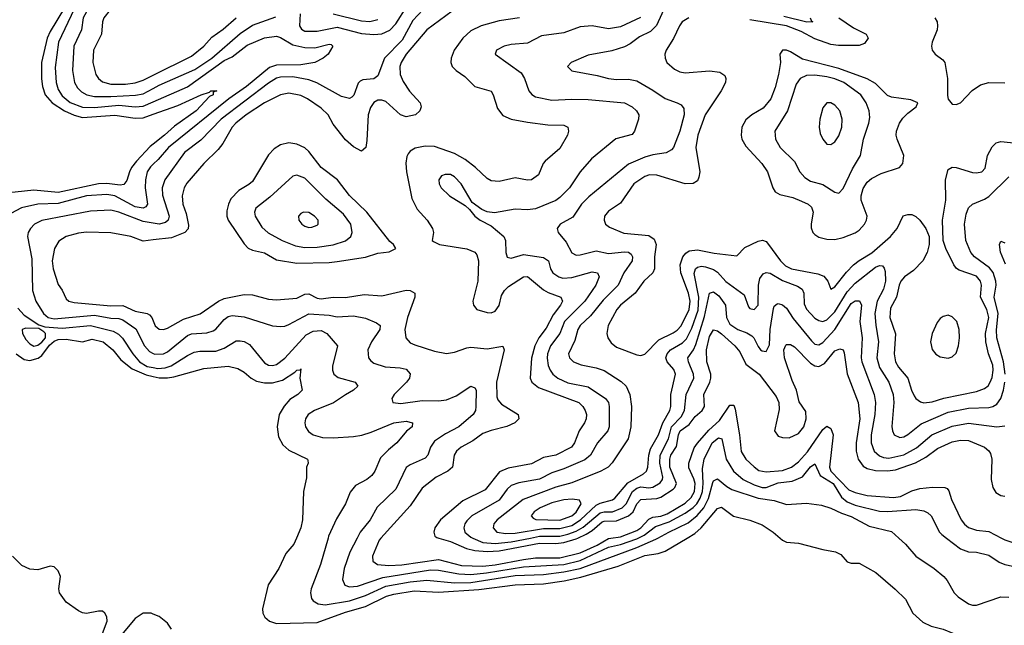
# Model space of a CAD drawing. Header units: inches. Extents: x 501365 to 657855, y 482276 to 547543.
# Tile 29 of 256: x 529340 to 534207, y 489569 to 492561. Entities that reach past the tile are written whole.
import ezdxf

# ---------------------------------------------------------------- set-up
doc = ezdxf.new("R2010")
doc.units = ezdxf.units.IN
doc.header["$MEASUREMENT"] = 0
for name, color, linetype in [('A5428', 7, 'Continuous'), ('A5429', 7, 'Continuous'), ('A5438', 7, 'Continuous'), ('A5439', 7, 'Continuous')]:
    doc.layers.add(name, color=color, linetype=linetype)

msp = doc.modelspace()

# ---------------------------------------------------------------- linework, layer by layer
at = {"layer": 'A5428', "color": 5, "elevation": 1720}
for points in [[(529733.6, 489490), (529771.6, 489590), (529771.4, 489611.4), (529760.5, 489630), (529750, 489638.5), (529730, 489639.2), (529670, 489627.4), (529650, 489630.9), (529630, 489640.4), (529570, 489683.9), (529536.4, 489730), (529532.9, 489750), (529541, 489810), (529530, 489838.4), (529510, 489858), (529490, 489861.1), (529430, 489843.5), (529390, 489846), (529350, 489865.1), (529303.6, 489910)], [(530000, 489624.9), (529990, 489628.8), (529950, 489628.9), (529910, 489603.1), (529810, 489482.5)]]:
    msp.add_lwpolyline(points, dxfattribs=at)
at = {"layer": 'A5429', "color": 5}
for points, elevation in [([(530000, 492887.9), (529910, 492901.3), (529850, 492887.2), (529814.3, 492865.7), (529772.1, 492830), (529670, 492703.2), (529610, 492613.3), (529531.5, 492450), (529514.6, 492325.4), (529519.7, 492250), (529530, 492215.2), (529550, 492185.3), (529590, 492151.6), (529650, 492128.9), (529710, 492126.8), (529830, 492138.8), (529910, 492130.9), (529950, 492133.8), (530000, 492155.4)], 1740), ([(530000, 492824.6), (529950, 492824.8), (529905.4, 492814.6), (529868.4, 492791.6), (529813.8, 492726.2), (529750, 492679.2), (529697.2, 492630), (529670, 492599.6), (529653.6, 492570), (529645.1, 492510), (529607.3, 492430), (529601.6, 492310), (529610.7, 492250), (529624.9, 492224.9), (529644.9, 492204.9), (529672.6, 492190), (529710, 492180.6), (529790, 492180.8), (529912.1, 492187.9), (529950, 492194.1), (530000, 492220.7)], 1760), ([(530000, 492741.6), (529970, 492738.3), (529950, 492728.4), (529891.8, 492668.2), (529815.4, 492630), (529787.5, 492610), (529755.4, 492570), (529749, 492550), (529743.6, 492490), (529704.8, 492410), (529702.1, 492350), (529715.9, 492290), (529729.4, 492270), (529750, 492254.5), (529790, 492241.9), (529862.8, 492242.8), (529910, 492249.4), (529950, 492261.9), (530000, 492286.7)], 1780), ([(529560.6, 492619.4), (529490, 492502), (529476.2, 492470), (529447.7, 492350), (529448.5, 492268.5), (529453.2, 492230), (529466.6, 492190), (529500.1, 492150), (529560.6, 492110), (529610, 492088.5), (529650, 492077.6), (529810, 492089.1), (529910, 492074.5), (529950, 492075.7), (530000, 492093.6)], 1720), ([(530000, 491946.1), (529985.3, 491934.7), (529917.5, 491862.5), (529893, 491830), (529882.4, 491810), (529870, 491766.3), (529854.1, 491745.9), (529835.9, 491744.1), (529770, 491751.5), (529730, 491749.5), (529530, 491707.1), (529410, 491718.4), (529239.1, 491700.9)], 1720), ([(530000, 491846.9), (529986.1, 491833.9), (529970.5, 491810), (529962.4, 491770), (529960.9, 491730), (529972, 491650), (529963, 491637), (529949.7, 491630.3), (529910, 491636), (529810, 491689.9), (529770, 491696.8), (529670.3, 491690.3), (529530, 491653), (529430, 491649.6), (529348.1, 491631.9), (529296.3, 491603.7)], 1740), ([(530000, 491555.2), (529950, 491563.3), (529830, 491610.3), (529790, 491619.7), (529690, 491615.2), (529450, 491568.6), (529413.6, 491550), (529392.9, 491530), (529382, 491510), (529379.1, 491490), (529399.7, 491379.7), (529403.4, 491223.4), (529419.6, 491170), (529457.2, 491110), (529480.1, 491090), (529510, 491083.4), (529710, 491100.6), (529790, 491087.2), (529830, 491085.2), (529850, 491078.9), (529914.1, 491034.1), (529956.6, 490950), (529982.2, 490922.2), (530000, 490912.7)], 1760), ([(530000, 491473.2), (529950, 491467.3), (529890, 491489.9), (529790, 491507.3), (529670, 491511.5), (529630, 491506.7), (529569.7, 491490.3), (529533.5, 491466.5), (529512.1, 491430), (529500.5, 491370), (529505, 491330), (529530, 491252), (529550, 491225.2), (529570, 491182), (529582, 491170), (529610, 491163), (529790, 491147.4), (529850, 491148.2), (529910, 491121), (529969.7, 491109.7), (529982.1, 491102.1), (529993.1, 491090), (530000, 491072.9)], 1780), ([(529330, 491135.1), (529361.8, 491101.8), (529434.3, 491054.3), (529463.4, 491043.4), (529550, 491037.8), (529690, 491049.8), (529802.7, 491022.7), (529827.9, 491007.9), (529847.3, 490987.3), (529898.4, 490910), (529932.1, 490870), (529970, 490847.7), (530000, 490842)], 1740), ([(529323.1, 490910), (529361.8, 490881.8), (529390, 490876.6), (529431.5, 490888.5), (529450, 490901.8), (529486.9, 490953.1), (529510, 490972), (529530, 490981.4), (529570, 490981.9), (529651.1, 490968.9), (529697.7, 490982.3), (529751.9, 490970), (529800.2, 490930), (529840, 490880), (529895.9, 490835.9), (529965.7, 490805.7), (530000, 490797.9)], 1720)]:
    msp.add_lwpolyline(points, dxfattribs=dict(at, elevation=elevation))
at = {"layer": 'A5429', "color": 5, "elevation": 1740}
msp.add_lwpolyline([(529370, 491037.6), (529351.8, 491030), (529354.3, 491010), (529370, 490981.8), (529390, 490959), (529410, 490947.9), (529430, 490952.8), (529450, 490968.5), (529468.2, 490990), (529466.8, 491010), (529459.6, 491019.6), (529435.2, 491035.2)], close=True, dxfattribs=at)
at = {"layer": 'A5438', "color": 5}
for points, elevation in [([(530707.6, 490000), (530694.7, 489970), (530655.8, 489924.2), (530621.2, 489850), (530567.5, 489770), (530539.8, 489650), (530542.5, 489630), (530552.5, 489610), (530574.7, 489590), (530610, 489578), (530810, 489583.5), (530950, 489633.9), (531050, 489663), (531153.1, 489713.1), (531190, 489723.3), (531290, 489738.8), (531410, 489732.9), (531610, 489745.4), (531790, 489769), (531930, 489774.1), (532031.6, 489788.4), (532113.2, 489806.8), (532298, 489862), (532430, 489913.3), (532496.1, 489923.9), (532530, 489936.1), (532639.7, 490000)], 1720), ([(530864.4, 490000), (530827.7, 489870), (530780.2, 489750), (530778, 489730), (530782.4, 489702.4), (530790.2, 489690), (530816, 489676), (530850.1, 489670.1), (530969.8, 489690), (531050, 489716.9), (531150, 489763.1), (531270, 489784.5), (531352.2, 489792.2), (531490, 489779.7), (531570, 489781), (531790, 489815.2), (531930, 489821), (532030, 489832.9), (532109.9, 489850), (532390, 489953), (532485.3, 489994.7), (532494.8, 490000)], 1740), ([(531008.2, 490000), (530972.6, 489930), (530944.6, 489850), (530936.1, 489796.1), (530947.6, 489767.6), (530970, 489759.8), (531010, 489763.1), (531134.9, 489805.1), (531370, 489842.8), (531410, 489840.9), (531510, 489823), (531570, 489820.9), (531647.9, 489827.9), (531830, 489858.1), (532030, 489869.7), (532110, 489888.7), (532250, 489954.5), (532310, 489968.6), (532390, 489996.3), (532397.6, 490000)], 1760), ([(531125.6, 490000), (531116.6, 489990), (531083.9, 489910), (531086.1, 489886.1), (531109.2, 489869.2), (531164.6, 489864.6), (531228.6, 489868.6), (531410, 489894.6), (531524.2, 489864.2), (531630, 489861.4), (531690, 489867.6), (531830, 489894.9), (531890, 489901.8), (532010, 489902.4), (532110, 489927), (532194.6, 489965.4), (532250, 489998.3), (532261.7, 490000)], 1780), ([(531411.3, 490000), (531470, 489983.1), (531549.3, 489949.3), (531590, 489939.6), (531650, 489933.3), (531710, 489936.9), (531910, 489974.3), (531990, 489972.6), (532030, 489978), (532090, 489995.7), (532099.1, 490000)], 1820), ([(531579.7, 490000), (531630, 489978.5), (531690, 489973.4), (531770, 489981.4), (531864.9, 490000)], 1840), ([(533098.9, 490000), (533110.2, 489990.2), (533130, 489980.2), (533190, 489974.3), (533310, 489943.2), (533372.9, 489932.9), (533399.3, 489919.3), (533430, 489882.6), (533450, 489876.5), (533490, 489875.8), (533572.4, 489830), (533667.9, 489747.9), (533718.3, 489698.3), (533754.7, 489630), (533805, 489585), (533845.7, 489565.8), (533905.5, 489550), (533952.4, 489530), (534014.5, 489494.5), (534070, 489471.4), (534114.9, 489430), (534405.7, 489305.7)], 1720), ([(533685.7, 490000), (533719.3, 489970), (533770.3, 489910), (533860.4, 489850), (533908.4, 489810), (533924.9, 489790), (533959.3, 489730), (533979.3, 489710), (534030, 489676.1), (534050, 489668.1), (534070, 489668), (534190, 489710.2), (534228.9, 489708.9)], 1740), ([(533920.7, 490000), (533990, 489946.5), (534030, 489932.8), (534070.6, 489930.6), (534130, 489915.8), (534181.3, 489881.3), (534209.6, 489869.6), (534250, 489861.5), (534330, 489855.7), (534430, 489818.8), (534450, 489815.8), (534470, 489818.8), (534488.6, 489831.4), (534504.5, 489850), (534532.6, 489907.4), (534580.5, 489950), (534588.2, 489970), (534588.7, 490000)], 1760), ([(534192.6, 490000), (534210, 489990.8), (534310, 489958.3), (534350, 489959), (534370, 489966.3), (534390, 489983.2), (534398.3, 490000)], 1780), ([(530090, 489550.6), (530070, 489580.5), (530030, 489613.2), (530000, 489624.9)], 1720)]:
    msp.add_lwpolyline(points, dxfattribs=dict(at, elevation=elevation))
at = {"layer": 'A5439', "color": 5}
for points, elevation in [([(532533, 492630), (532488.5, 492531.5), (532457.6, 492502.3), (532404.1, 492475.9), (532358, 492442), (532330, 492427.5), (532267.5, 492407.5), (532150, 492385.7), (532066.8, 492350), (532047.7, 492330), (532070, 492308.8), (532194.6, 492285.4), (532250, 492270.2), (532290, 492265.1), (532350, 492266.3), (532390, 492258.3), (532470, 492213.2), (532530, 492171.6), (532590.7, 492150.7), (532610, 492139.6), (532622.7, 492122.7), (532624.8, 492090), (532602.8, 492010), (532571.6, 491930), (532561.8, 491918.2), (532536.2, 491903.8), (532470, 491893), (532430, 491881.4), (532350, 491846.7), (532153.6, 491686.4), (532116.8, 491650), (532074.9, 491585.1), (532011.8, 491550), (531996.9, 491530), (532002.6, 491510), (532041.9, 491461.9), (532068.7, 491408.7), (532090, 491397.6), (532110, 491398.6), (532190, 491418.7), (532250, 491406.5), (532330, 491414.3), (532350, 491412.3), (532362.4, 491402.4), (532368.6, 491390), (532366.8, 491370), (532326.6, 491310), (532298.4, 491250), (532224.5, 491175.5), (532161.8, 491098.2), (532110.7, 491050), (532099.3, 491030), (532084.6, 490975.4), (532053.5, 490910), (532057.2, 490890), (532078, 490870), (532115.7, 490855.7), (532190, 490841.3), (532230, 490828.2), (532313.3, 490773.3), (532337.4, 490750), (532356.4, 490710), (532365, 490650), (532360.4, 490550), (532347.1, 490490), (532268.9, 490371.1), (532249.3, 490350), (532212.7, 490330), (532070, 490272.8), (531990, 490251.7), (531828.9, 490191.1), (531699.5, 490090), (531684.4, 490070), (531679.8, 490050), (531698.9, 490030), (531742.9, 490022.9), (531790, 490023.7), (531930, 490047.4), (532010, 490046.9), (532070, 490062.9), (532112.7, 490090), (532190, 490162.1), (532210, 490172.5), (532270, 490188.8), (532282.7, 490197.3), (532346.5, 490273.5), (532423.2, 490316.8), (532438, 490330), (532445, 490350), (532449.9, 490410), (532459, 490441), (532497.8, 490510), (532519, 490570), (532554.4, 490630), (532559.4, 490650), (532559.3, 490710), (532581.1, 490810), (532573.5, 490833.5), (532540.8, 490870), (532534.3, 490890), (532540.4, 490910), (532557, 490930), (532616.1, 490963.9), (532636.4, 490983.6), (532662.8, 491037.2), (532693.5, 491126.5), (532697.9, 491190), (532673.7, 491306.3), (532680.5, 491330), (532690, 491338.9), (532710, 491342.8), (532730, 491340.3), (532770, 491326.3), (532790, 491313), (532830, 491267.2), (532920.9, 491200.9), (532943.2, 491143.2), (532950, 491133.7), (532970, 491129.1), (532990, 491150.8), (532992.3, 491250), (532998.3, 491281.7), (533014.9, 491305.1), (533030, 491311.8), (533050, 491309.5), (533110, 491271.7), (533184.5, 491244.5), (533208.4, 491230), (533215.8, 491210), (533217.2, 491157.2), (533230, 491130.2), (533270, 491087.2), (533290, 491074.1), (533310, 491070.6), (533330, 491077.4), (533370, 491116.9), (533430, 491215.9), (533470, 491259.1), (533570, 491338.6), (533590, 491346.8), (533604.7, 491344.7), (533613.9, 491333.9), (533617.6, 491317.6), (533619.7, 491270), (533609.8, 491230.2), (533578.5, 491170), (533567.9, 491110), (533571.4, 491051.5), (533584.7, 490970), (533577.9, 490890), (533590, 490842), (533635.9, 490770), (533657.4, 490710), (533661.1, 490670), (533651.6, 490551.6), (533654, 490530), (533663.6, 490510), (533690, 490497.5), (533710, 490500.9), (533730, 490511.7), (533795.7, 490564.3), (533930, 490621.3), (534030, 490641.9), (534130, 490645.3), (534150.3, 490649.7), (534170, 490661.2), (534190, 490689.2), (534203.2, 490730), (534210.2, 490770)], 1860), ([(531333, 492610), (531283.3, 492556.7), (531230, 492459.7), (531143, 492370), (531110, 492284), (531091.2, 492268.8), (531036, 492264), (531022.7, 492257.3), (531013.4, 492246.6), (530991.9, 492188.1), (530981.4, 492178.6), (530970, 492171.9), (530930, 492180.7), (530809.3, 492249.3), (530770, 492263.8), (530690, 492278.6), (530630, 492276.7), (530610, 492271.3), (530570, 492247.7), (530335.5, 492070), (530234.9, 491965), (530154.7, 491905.3), (530056.6, 491770), (530044.6, 491730), (530045.3, 491694.7), (530078.7, 491590), (530073.5, 491570), (530060.7, 491559.3), (530030, 491550.3), (530000, 491555.2)], 1760), ([(531477.8, 492602.2), (531351.8, 492510), (531250.6, 492390), (531225.5, 492350), (531218.9, 492330), (531221, 492290), (531235.8, 492255.8), (531267.3, 492207.3), (531318.9, 492150), (531324.2, 492130), (531318.4, 492110), (531297.1, 492090), (531250, 492080.8), (531222.1, 492090), (531150, 492156.1), (531130, 492162.8), (531110, 492162.7), (531090, 492152.2), (531073.8, 492126.2), (531063.1, 492090), (531056.7, 491963.3), (531051.1, 491930), (531030, 491911.5), (530990, 491933.1), (530950, 491968), (530890, 492045), (530865.4, 492090), (530830, 492124.2), (530762.2, 492170), (530730, 492186.1), (530670, 492198.1), (530630, 492190.4), (530550, 492150.8), (530459.2, 492090), (530408.4, 492050), (530389.6, 492030), (530344.2, 491950), (530321.1, 491918.9), (530250.1, 491850), (530166.4, 491753.6), (530153.1, 491730), (530143.3, 491690), (530146.1, 491650), (530163.1, 491603.1), (530173.8, 491546.2), (530172.7, 491527.3), (530156.9, 491510), (530090, 491483.7), (530000, 491473.2)], 1780), ([(530726, 492590), (530723.6, 492530), (530733.7, 492513.7), (530750, 492504.7), (530810, 492503.8), (530910, 492524.2), (531030, 492493.3), (531090, 492488.2), (531130, 492491.6), (531170.3, 492509.7), (531200.1, 492539.9), (531253.4, 492626.6)], 1760), ([(530890, 492590.1), (531030, 492554.4), (531070, 492552), (531110, 492561.7)], 1780), ([(530000, 492220.7), (530030, 492236.6), (530205.2, 492314.8), (530290, 492371), (530430, 492492.2), (530490, 492534.5), (530605.7, 492574.3)], 1760), ([(530000, 492286.7), (530190, 492380.7), (530250, 492429.2), (530290, 492474.4), (530345.4, 492514.6), (530409.9, 492570.1)], 1780), ([(531810, 492569.9), (531710, 492555.5), (531621.7, 492530), (531570, 492505.6), (531530.1, 492469.9), (531487.5, 492410), (531472.4, 492370), (531471.8, 492350), (531478.4, 492330), (531496.9, 492310), (531539.8, 492279.8), (531590, 492231), (531670, 492207.2), (531679.7, 492190), (531701.5, 492121.5), (531728, 492088), (531770, 492069), (531850, 492054.2), (531950, 492041), (532030, 492039.6), (532050.4, 492030), (532053.7, 492010), (532047.4, 491990), (532010, 491924.8), (531937.7, 491862.3), (531927.7, 491850), (531905.2, 491794.8), (531870, 491769.8), (531850, 491768), (531790, 491779.8), (531710, 491761.3), (531670, 491764.9), (531650, 491776), (531592.5, 491830), (531541.8, 491870), (531490, 491899.3), (531390, 491933.7), (531343.9, 491936.1), (531294.3, 491925.7), (531270, 491910.7), (531261.1, 491898.9), (531254.2, 491885.8), (531248.5, 491851.5), (531251.3, 491810), (531277.9, 491677.9), (531305.4, 491625.4), (531354.6, 491570), (531381.1, 491530), (531385.3, 491510), (531379.1, 491470), (531384.9, 491464.9), (531414.8, 491450), (531550, 491428.9), (531590, 491412.4), (531600, 491400), (531607.2, 491370), (531604.5, 491270), (531580.6, 491170), (531583.2, 491150), (531599, 491130), (531650, 491113.6), (531670, 491113.3), (531690, 491120.9), (531710, 491149.1), (531721.8, 491198.2), (531736.1, 491223.9), (531756.9, 491243.1), (531830, 491290.8), (531850, 491292.4), (531930, 491226.2), (531953, 491213), (532014.3, 491190), (532023.2, 491170), (532014.1, 491150), (531977.7, 491102.3), (531943.1, 491036.9), (531906.2, 490990), (531886.7, 490950), (531869.3, 490889.3), (531863.8, 490790), (531870.9, 490770), (531903.9, 490743.9), (532103.5, 490670), (532123.7, 490650), (532135.5, 490630), (532141.5, 490610), (532140.8, 490590), (532132.8, 490570), (532106.3, 490530), (532082.7, 490470), (532067.8, 490450), (531990, 490410.4), (531930, 490398.6), (531870, 490366.9), (531754.1, 490345.9), (531712.4, 490327.6), (531641.4, 490238.6), (531530, 490184.7), (531419.8, 490090), (531391.4, 490050), (531386.9, 490030), (531392, 490010), (531402.5, 490002.5), (531411.3, 490000)], 1820), ([(532408.2, 492571.8), (532310, 492525.8), (532250, 492515.8), (532170, 492530.5), (532110, 492525.7), (532030, 492495.7), (531919.3, 492480.7), (531850, 492445), (531770, 492437.7), (531734.8, 492430), (531696.3, 492410), (531690.6, 492390), (531818.6, 492298.6), (531836, 492270), (531857.3, 492210), (531870.9, 492190.9), (531890, 492179.2), (531970, 492163.6), (532070, 492168.7), (532150, 492166.6), (532330.1, 492150.1), (532367.4, 492130), (532388.9, 492110), (532400.3, 492090), (532399.5, 492070), (532379.5, 492010), (532366.9, 491993.1), (532287.4, 491972.6), (532166.3, 491873.7), (532111.3, 491808.7), (532057.1, 491730), (532010, 491681.7), (531990, 491667.5), (531890, 491626.7), (531850, 491622.2), (531790, 491624.9), (531687.4, 491607.4), (531651.6, 491611.6), (531623.7, 491623.7), (531577.1, 491657.1), (531522.8, 491750), (531490, 491785.1), (531470, 491795.3), (531443.4, 491796.6), (531424.9, 491790), (531411.8, 491770), (531414.3, 491750), (531424, 491730), (531464.9, 491690), (531542.3, 491642.3), (531563.9, 491623.9), (531590.6, 491590), (531616.3, 491570), (531670, 491542.7), (531732.9, 491490), (531742, 491470), (531743.9, 491410), (531750, 491388.2), (531770, 491382.7), (531830, 491400.1), (531930, 491386.5), (531953.7, 491370), (531963.2, 491330), (531976, 491310), (532005.2, 491290), (532024.6, 491284.6), (532070, 491287.1), (532170, 491315.4), (532196, 491310), (532205.2, 491290), (532187.7, 491250), (532133.3, 491170), (532033.4, 491070), (532009.3, 491010), (531964.3, 490950), (531949.7, 490910), (531948.1, 490888.1), (531953.1, 490853.1), (531962.5, 490830), (531975.9, 490810), (531999.8, 490790), (532050, 490767), (532150, 490747.7), (532235.2, 490690), (532250.1, 490670), (532253.5, 490650), (532253.4, 490550), (532246.8, 490530), (532195.7, 490470), (532162.1, 490410), (532133.6, 490386.4), (532030, 490341.4), (531970, 490322.4), (531910, 490291.5), (531807.7, 490272.3), (531770, 490259.4), (531750, 490241.3), (531710, 490188.1), (531575.2, 490110), (531550, 490085.6), (531539.8, 490070), (531535, 490050), (531541.1, 490030), (531570, 490004.1), (531579.7, 490000)], 1840), ([(532647.2, 492570), (532615.2, 492550), (532600.9, 492530), (532572.7, 492467.3), (532536.1, 492410), (532529.1, 492390), (532530.2, 492370), (532539.6, 492350), (532576.6, 492316.6), (532603.7, 492303.7), (532630, 492297.7), (532750, 492307.8), (532801.8, 492301.8), (532825.8, 492285.8), (532831.4, 492270), (532828.2, 492250), (532808, 492210), (532728.8, 492091.2), (532692, 491990), (532682.3, 491930), (532701.4, 491810), (532697.9, 491782.1), (532690, 491765.1), (532668.5, 491751.5), (532630, 491750.6), (532490, 491792.2), (532453.6, 491793.6), (532430, 491786.6), (532376.6, 491750), (532310, 491654.5), (532250, 491615.3), (532231.5, 491590), (532229.2, 491570), (532236, 491550), (532256.1, 491536.1), (532325.9, 491505.9), (532450, 491495.1), (532476.6, 491476.6), (532486.3, 491450), (532478.2, 491390), (532478.8, 491330), (532469.6, 491310.4), (532425, 491270), (532381.7, 491210), (532310, 491151.1), (532291.5, 491130), (532249.4, 491050), (532242.6, 491010), (532247.2, 490990), (532264.2, 490964.2), (532290, 490943.2), (532390, 490905.4), (532410, 490901.8), (532430, 490907.9), (532500, 490980), (532570, 491013.3), (532590, 491026.8), (532610, 491049), (532650, 491129.4), (532654.5, 491170), (532645.8, 491210), (532607.4, 491310), (532604.8, 491350), (532617.6, 491390), (532632.4, 491407.6), (532650, 491418.5), (532690, 491423.8), (532773.2, 491406.8), (532884.9, 491395.1), (532924.1, 491435.9), (532990, 491467.4), (533011.7, 491471.7), (533030, 491464.7), (533037, 491457), (533100.1, 491370), (533125.3, 491345.3), (533155.6, 491330), (533284.9, 491304.9), (533314.6, 491294.6), (533335.4, 491270), (533350, 491228.9), (533370, 491241.8), (533426.5, 491313.5), (533462.5, 491350), (533490, 491371.6), (533551.6, 491408.4), (533645.1, 491490), (533677.5, 491530), (533707.8, 491592.2), (533730, 491598.5), (533750, 491597.7), (533770, 491588.3), (533790, 491570.2), (533819.7, 491530), (533835.2, 491490), (533836.5, 491450), (533826.7, 491410), (533805, 491370), (533757.6, 491322.4), (533714.3, 491290), (533695.5, 491270), (533687.2, 491250), (533674.6, 491190), (533644, 491136), (533641.1, 491090), (533669.7, 491009.7), (533663.3, 490910), (533669.2, 490870), (533684.7, 490844.7), (533730.6, 490790), (533748.1, 490730), (533762, 490702), (533770.1, 490690.1), (533792.8, 490672.8), (533810, 490668.4), (533850, 490673), (533908.7, 490691.3), (534070, 490724.2), (534110, 490739.3), (534127.1, 490752.9), (534138.1, 490770), (534146.7, 490793.3), (534152.1, 490830), (534150, 490854.8), (534129.1, 490910), (534116.5, 490970), (534114.7, 491010), (534130.2, 491090.2), (534121.1, 491130), (534088.8, 491190), (534094.4, 491250), (534090.4, 491270), (534070, 491293.5), (533983.7, 491323.7), (533971.5, 491331.5), (533957.2, 491350), (533917.5, 491430), (533904.8, 491470), (533901.6, 491570), (533918.8, 491670), (533916.4, 491770), (533930, 491821.1), (533950, 491832.6), (533970, 491830.8), (534050, 491806.2), (534070, 491804.3), (534095.6, 491810), (534112.3, 491827.7), (534123.8, 491890), (534146.7, 491933.3), (534167.6, 491952.4), (534190, 491958.7), (534270, 491950.1)], 1880), ([(533388.9, 492570), (533461.3, 492521.3), (533523.9, 492490), (533534.8, 492470), (533516.2, 492443.8), (533490, 492433.8), (533387.4, 492432.6), (533350, 492438.3), (533270, 492466.7), (533202.7, 492502.7), (533130, 492530.4), (532950, 492560.8)], 1880), ([(533248.2, 492570), (533253.8, 492553.8), (533260.5, 492550), (533231.1, 492548.9), (533117.1, 492577.1)], 1860), ([(533864.2, 492570), (533875, 492550), (533877.8, 492530), (533875, 492510), (533850.2, 492450), (533847.1, 492430), (533851.4, 492410), (533866.3, 492390), (533902.9, 492362.9), (533913.4, 492350), (533926.2, 492270), (533926.2, 492186.2), (533930, 492168), (533950, 492144), (533970, 492142.4), (533990, 492150.2), (534049, 492211), (534090, 492239.1), (534130, 492250.1), (534210, 492248.6)], 1920), ([(530000, 492155.4), (530170, 492228.9), (530350, 492358.5), (530390, 492376.8), (530464.7, 492435.3), (530550, 492470.4), (530610, 492479.8), (530630, 492473.4), (530690, 492435.9), (530750, 492423.4), (530798.2, 492421.8), (530870, 492440.3), (530879, 492439), (530888, 492430), (530864.9, 492390), (530839.5, 492370), (530798.4, 492350), (530730, 492337.7), (530610, 492336.7), (530575.5, 492324.5), (530460.9, 492230), (530374.5, 492170), (530076.3, 491930), (530024.7, 491870), (530000, 491846.9)], 1740), ([(530000, 492093.6), (530122.4, 492137.6), (530236.9, 492190), (530277.4, 492202.6), (530285.6, 492210), (530314.4, 492210), (530296.8, 492203.2), (530295.5, 492190), (530279, 492181), (530212.3, 492110), (530104.4, 492035.6), (530056.4, 491990), (530000, 491946.1)], 1720), ([(534211, 490809), (534202.9, 490870), (534169.7, 490990), (534168.9, 491028.9), (534176.7, 491110), (534157.2, 491190), (534167, 491250), (534165.8, 491270), (534151.5, 491311.5), (534134.9, 491334.9), (534060.2, 491390), (534041.1, 491410), (534017.5, 491470), (534011, 491550), (534019.1, 491600.9), (534030, 491631.6), (534050, 491650.2), (534110, 491674), (534130, 491686.8), (534230, 491784.7)], 1860), ([(534213, 491353), (534187.9, 491412.1), (534183, 491450), (534190, 491466.8), (534210, 491459.3)], 1840), ([(530000, 491072.9), (530010, 491048.2), (530030, 491031.8), (530050, 491030.1), (530070, 491037.2), (530150, 491081.8), (530232.8, 491107.2), (530323.4, 491170), (530350, 491183.3), (530450, 491202.7), (530490, 491201.5), (530570, 491179.8), (530610, 491176.6), (530710, 491184.8), (530750, 491204.5), (530770, 491206.7), (530810, 491185.5), (530830, 491182.3), (530890, 491190.1), (530950, 491188.2), (531043, 491203), (531130, 491196.3), (531250, 491224.4), (531270, 491222.6), (531292.6, 491210), (531293.7, 491190), (531256.4, 491090), (531244.2, 491030), (531248.6, 490990), (531270, 490965.4), (531294, 490954), (531390, 490924.1), (531450, 490912.2), (531490, 490918.1), (531550, 490940.5), (531570, 490943), (531650, 490935.7), (531727.7, 490947.7), (531734.1, 490930), (531697.5, 490770), (531698.5, 490698.5), (531703.5, 490683.5), (531722, 490662), (531803.6, 490610), (531807.8, 490590), (531787.2, 490570), (531748.6, 490551.4), (531670, 490532.1), (531630, 490516.7), (531580.1, 490479.9), (531522.3, 490450), (531499, 490430), (531488.2, 490410), (531480.1, 490350), (531456.9, 490330), (531398.4, 490301.6), (531330, 490246), (531270, 490160.2), (531125.6, 490000)], 1780), ([(531864.9, 490000), (531910, 490008.8), (532010, 490010.2), (532050, 490018.9), (532090, 490033.5), (532126.2, 490053.8), (532210, 490124.1), (532230, 490129.1), (532270.8, 490129.2), (532318.2, 490150), (532337.6, 490170), (532368.9, 490230), (532390, 490246.9), (532410, 490252.7), (532450, 490248.4), (532470, 490251.6), (532506.3, 490273.7), (532518.2, 490290), (532518.5, 490301.5), (532503.8, 490370), (532506.5, 490410), (532547.9, 490490), (532562.8, 490550), (532610, 490599.6), (532626, 490630), (532634.1, 490710), (532672.2, 490790), (532671.3, 490810), (532645.3, 490870), (532643.2, 490890), (532670.4, 490929.6), (532683, 490957), (532724.8, 491095.2), (532750, 491209.1), (532770, 491217), (532796.7, 491196.7), (532829.1, 491150), (532834.3, 491090), (532850, 491057.2), (532889.4, 491030), (532933.7, 491013.7), (532959.1, 490999.1), (532969.3, 490989.3), (532990, 490946.3), (533002.8, 490930), (533010, 490924.3), (533030, 490921.8), (533045.9, 490954.1), (533050.3, 491030), (533066, 491134), (533070, 491146), (533083.6, 491156.4), (533090, 491159.3), (533110, 491151.9), (533130, 491135.2), (533164.3, 491084.3), (533254.5, 490974.5), (533270, 490958.7), (533290, 490954.1), (533310, 490966.7), (533370, 491030.5), (533450, 491158.9), (533470, 491172.8), (533492, 491172.1), (533500.7, 491150), (533493.6, 491070), (533504.3, 490990), (533499.5, 490890), (533502.5, 490870), (533563.4, 490710), (533570.5, 490670.5), (533567.6, 490610), (533548.6, 490510), (533549.3, 490470), (533564.4, 490430), (533590, 490406.2), (533610, 490398.3), (533635.7, 490395.7), (533710, 490411), (533773.6, 490446.4), (533849.4, 490510.6), (533950, 490552.7), (534030, 490567.6), (534169.9, 490550.1), (534210, 490554.6)], 1840), ([(530000, 490912.7), (530008.3, 490908.3), (530050, 490909.6), (530070, 490920.1), (530170, 491001.5), (530190, 491008.7), (530265.4, 491014.6), (530296.5, 491023.5), (530310, 491031.7), (530350, 491080.5), (530370, 491094.3), (530390, 491099.6), (530450, 491092.5), (530590, 491049.2), (530630, 491044.5), (530650, 491046.5), (530670, 491055.5), (530770, 491108.2), (530870, 491101.9), (530910, 491093.5), (530990, 491097.4), (531050, 491085.7), (531103.8, 491063.8), (531121.1, 491050), (531119.7, 491030), (531079.2, 490970), (531061.3, 490930), (531063.5, 490890), (531075.3, 490875.3), (531090, 490864.8), (531146.3, 490846.3), (531221.2, 490841.2), (531250, 490834.7), (531270.9, 490810.9), (531267.3, 490790), (531252.8, 490770), (531191.1, 490710), (531180.2, 490690), (531184.4, 490670), (531224.5, 490664.5), (531330, 490679.5), (531410, 490678.2), (531450, 490683), (531497.8, 490702.2), (531569.8, 490750.2), (531590, 490743.1), (531596, 490730), (531595.5, 490650), (531592.9, 490630), (531582.2, 490610), (531510.2, 490550), (531444.7, 490515.3), (531390, 490478.4), (531370.7, 490450), (531358, 490410), (531344.8, 490395.2), (531270, 490361.6), (531251.1, 490348.9), (531198.7, 490241.3), (531107.8, 490152.2), (531073.2, 490090), (531023.5, 490030), (531008.2, 490000)], 1760), ([(530000, 490842), (530022.2, 490837.8), (530058.8, 490841.2), (530089.5, 490850.5), (530170, 490902.8), (530202.1, 490917.9), (530230, 490923.4), (530310, 490923.7), (530350, 490938.7), (530410, 490974.1), (530430, 490975.1), (530450, 490970.8), (530476, 490956), (530550, 490865.9), (530570, 490853.9), (530590, 490851.8), (530610, 490858), (530650, 490889.6), (530756.1, 491003.9), (530790, 491021.9), (530830, 491026), (530858.4, 491010), (530910.2, 490950), (530886.2, 490850), (530886, 490830), (530893.1, 490810), (530914, 490794), (530997.6, 490770), (531012, 490750), (530990.3, 490730), (530950, 490708.5), (530891.7, 490668.3), (530797, 490630), (530765.5, 490610), (530753.4, 490590), (530750.2, 490570), (530752.6, 490550), (530767.1, 490527.1), (530790.4, 490510), (530836.7, 490496.7), (530890, 490495.3), (530990, 490502.7), (531031.1, 490508.9), (531077.5, 490522.5), (531190, 490570.1), (531250, 490577.3), (531282.4, 490570), (531279.5, 490550), (531251.4, 490528.6), (531204, 490470), (531163.2, 490436.8), (531124.2, 490395.8), (531096.2, 490330), (531080.2, 490310), (531056, 490290), (531000.4, 490259.6), (530972.9, 490227.1), (530951.2, 490170), (530905.3, 490094.7), (530867.2, 490010), (530864.4, 490000)], 1740), ([(532099.1, 490000), (532140.5, 490019.5), (532170, 490037), (532220, 490080), (532230, 490084), (532290, 490084.6), (532350, 490109.3), (532372.3, 490130), (532390.2, 490169.8), (532410, 490191.1), (532490, 490195), (532510, 490202.4), (532570, 490242.3), (532578.9, 490250), (532587.3, 490270), (532554.6, 490350), (532553.5, 490390), (532559.5, 490410), (532587.5, 490452.5), (532596.1, 490510), (532605.6, 490530), (532650, 490561.8), (532679.6, 490600.4), (532712.9, 490630), (532724.9, 490650), (532722, 490710), (532751.4, 490770), (532756.3, 490790), (532756.7, 490810), (532737.5, 490870), (532735.4, 490930), (532750, 490995.2), (532770, 491028.8), (532790, 491024.1), (532810, 491009.7), (532875.4, 490950), (532900, 490920), (532930, 490858.7), (532996, 490810), (533079.4, 490699.4), (533091.9, 490670), (533094.7, 490634.7), (533071.9, 490530), (533090, 490503.9), (533110, 490497.2), (533143.9, 490496.1), (533190, 490516.9), (533215.8, 490550), (533227.2, 490590), (533225.7, 490625.7), (533193.6, 490673.6), (533179.9, 490730), (533158.2, 490778.2), (533120.1, 490890), (533117.3, 490930), (533127, 490953), (533130, 490956.5), (533150, 490956.3), (533170, 490944.4), (533250, 490863.6), (533270, 490851), (533290, 490847), (533317.6, 490862.4), (533370, 490924.7), (533395, 490935), (533410, 490930.2), (533415.7, 490915.7), (533431.1, 490811.1), (533484.4, 490670), (533493.7, 490590), (533475.1, 490470), (533475.4, 490430), (533485.2, 490390), (533510, 490355.5), (533530, 490343.7), (533570, 490333.7), (533630, 490332.4), (533670, 490337.6), (533767.8, 490372.2), (533819.4, 490400.6), (533877.5, 490442.5), (533950, 490475), (533990, 490484.1), (534030, 490482), (534108.7, 490448.7), (534130, 490431.8), (534138.4, 490418.4), (534145.2, 490390), (534141.8, 490290), (534150.8, 490250), (534166, 490226), (534190, 490210.8), (534210, 490207.5)], 1820), ([(530000, 490797.9), (530030, 490791), (530070, 490791.3), (530102.7, 490797.3), (530250, 490838.2), (530370.1, 490850.1), (530418, 490838), (530450, 490819), (530483.5, 490790), (530510, 490775.9), (530550, 490766.3), (530590, 490766.4), (530639.1, 490780.9), (530700.6, 490819.4), (530710, 490830.2), (530728.1, 490831.9), (530730, 490836), (530724, 490790), (530735.5, 490730), (530715.3, 490710), (530675.9, 490684.1), (530647.5, 490652.5), (530622.8, 490610), (530612.8, 490550), (530619.7, 490499.7), (530640.5, 490460.5), (530670, 490434.6), (530762, 490390), (530763.8, 490383.8), (530766, 490370), (530758.4, 490350), (530757, 490297), (530743.2, 490230), (530737.8, 490090), (530729.2, 490050), (530707.6, 490000)], 1720), ([(532261.7, 490000), (532310, 490007), (532390, 490037.5), (532410, 490051.2), (532450, 490093.8), (532470, 490103.4), (532510, 490109.2), (532540, 490120), (532630, 490172.5), (532659.7, 490200.3), (532675.5, 490230), (532679.3, 490270), (532673.2, 490293.2), (532647.7, 490347.7), (532647.5, 490370), (532674.3, 490445.7), (532690, 490469.7), (532747, 490533), (532799.3, 490580.7), (532850, 490656.8), (532870, 490657.4), (532877, 490637), (532898.2, 490510), (532907.1, 490427.1), (532930, 490389.5), (532970, 490351.3), (532994.6, 490334.6), (533030, 490326.7), (533110, 490334), (533155.9, 490350), (533190, 490377.3), (533233.6, 490426.4), (533310, 490536.8), (533330, 490552.3), (533350, 490540.9), (533360.8, 490510), (533342.6, 490350), (533349.1, 490330), (533438.8, 490238.8), (533470, 490224.5), (533530.1, 490210.1), (533660, 490200), (533694.9, 490205.1), (533750, 490232.9), (533790, 490245.5), (533852.2, 490252.2), (533913, 490250), (533925.1, 490245.1), (533933.7, 490233.7), (533946.3, 490190), (533994.4, 490090), (534009.7, 490069.7), (534030, 490053.1), (534070, 490039.8), (534130, 490033.3), (534192.6, 490000)], 1780), ([(532397.6, 490000), (532426.2, 490013.8), (532482.2, 490057.8), (532550, 490080.4), (532630, 490122.8), (532669.1, 490150.9), (532686.6, 490170), (532703.1, 490196.9), (532714.7, 490230), (532718.4, 490270), (532715.6, 490344.4), (532723.6, 490390), (532762.7, 490470), (532794.7, 490494.7), (532810.1, 490490), (532832.3, 490390), (532868.1, 490330), (532915.7, 490290), (532970, 490263.2), (533010, 490250.4), (533030, 490250.1), (533090, 490273.1), (533158.1, 490281.9), (533210, 490302.6), (533250, 490352), (533270, 490367.4), (533296.5, 490310), (533361, 490270), (533402.4, 490202.4), (533430, 490178.9), (533470, 490163.2), (533590, 490133.6), (533630, 490130.8), (533770, 490141.5), (533810, 490135), (533830, 490124.9), (533844.9, 490110), (533887, 490030), (533897.7, 490017.7), (533920.7, 490000)], 1760), ([(532494.8, 490000), (532548.2, 490030), (532644.6, 490075.4), (532688.3, 490111.7), (532722.2, 490150), (532745, 490195), (532765.9, 490274.1), (532770, 490282.6), (532790, 490292.2), (532835.4, 490255.4), (532860.9, 490240.9), (532990, 490197.2), (533070, 490185.7), (533130, 490166), (533230, 490173.1), (533303.2, 490163.2), (533350, 490148.6), (533402.5, 490122.5), (533450, 490106), (533539.6, 490059.6), (533650, 490031.9), (533685.7, 490000)], 1740), ([(532639.7, 490000), (532677.8, 490022.2), (532709.1, 490050.9), (532790, 490146), (532810, 490152.2), (532868.8, 490108.8), (532950, 490088.6), (533010, 490065.6), (533064.6, 490030), (533098.9, 490000)], 1720)]:
    msp.add_lwpolyline(points, dxfattribs=dict(at, elevation=elevation))
for points, elevation in [([(533130, 492410.5), (533110.2, 492409.8), (533097.6, 492390), (533100.7, 492350), (533091.5, 492290), (533074.1, 492225.9), (533052.7, 492170), (533015.5, 492124.5), (532958.6, 492090), (532930, 492065.3), (532910, 492029.3), (532905.7, 491990), (532910.1, 491970), (532930, 491935.2), (533007.8, 491850), (533037.1, 491810), (533062.3, 491730), (533075.3, 491710), (533097.4, 491697.4), (533161.8, 491681.8), (533205.1, 491665.1), (533238, 491650), (533254.8, 491634.8), (533262.1, 491610), (533251.9, 491551.9), (533253.2, 491533.2), (533261.2, 491510), (533270, 491499.6), (533290, 491486.2), (533330, 491475.9), (533370, 491475.3), (533410, 491484.6), (533470, 491508), (533490, 491520.6), (533516.9, 491550), (533526.5, 491570), (533529.3, 491590.7), (533499.7, 491670), (533499.1, 491690), (533510, 491726.2), (533530, 491758.4), (533550, 491775.6), (533598.4, 491801.6), (533689.6, 491830), (533705.8, 491850), (533709.8, 491890), (533677.1, 491970), (533672.4, 491990), (533674, 492010), (533688.9, 492050), (533705.6, 492074.4), (533730, 492098.9), (533772, 492130), (533779.3, 492150), (533745.2, 492165.2), (533650, 492178.5), (533630, 492185.9), (533570, 492246), (533530, 492268.3), (533390, 492319.7), (533210, 492365.3), (533150, 492402.3)], 1920), ([(533270, 492286.7), (533230, 492285.2), (533198.4, 492270), (533178.3, 492241.7), (533136.1, 492110), (533072.9, 492010), (533076.5, 491970), (533098.8, 491930), (533170, 491859.6), (533196, 491810), (533220.6, 491780.6), (533250, 491762.6), (533310, 491746.6), (533370, 491708.7), (533390, 491704.4), (533410, 491727), (533456.7, 491823.3), (533496.8, 491890), (533511.9, 491970), (533538.3, 492050), (533542, 492078), (533539.2, 492110), (533524.9, 492150), (533497.7, 492190), (533413.7, 492250), (533370, 492268.5), (533330, 492278.2)], 1940), ([(533350, 492149.7), (533330.4, 492149.6), (533310, 492125.2), (533295.5, 492070), (533291.5, 492030), (533297.8, 491997.8), (533310.2, 491970.2), (533330, 491946.7), (533350, 491944.2), (533370, 491957), (533390, 491986.4), (533404, 492030), (533406.2, 492070), (533393.6, 492110), (533370, 492138.3)], 1960), ([(530670, 491951.7), (530630, 491943.4), (530597.4, 491922.6), (530570, 491894), (530490, 491761.6), (530473.2, 491746.8), (530422.4, 491717.7), (530384.3, 491675.7), (530371.3, 491650), (530363.5, 491616.5), (530363.5, 491590), (530370.1, 491570), (530450, 491454.2), (530470, 491431.9), (530490, 491423.1), (530549.3, 491409.3), (530610, 491374.3), (530710, 491358.9), (530870, 491361.5), (530910, 491366.5), (531050, 491388.3), (531110, 491407.8), (531166.3, 491413.7), (531199, 491430), (531187, 491450), (531170, 491465.1), (531055.5, 491610), (530970, 491691.6), (530910.6, 491770), (530830.6, 491830.6), (530769.9, 491910), (530750, 491927.3), (530710, 491946.7)], 1820), ([(530710, 491792.5), (530690, 491787.7), (530576.2, 491683.8), (530507.2, 491630), (530501.1, 491610), (530504.1, 491590), (530536.7, 491536.7), (530568.5, 491508.5), (530637.7, 491470), (530703.6, 491443.6), (530750, 491436.2), (530810, 491437.7), (530890, 491448), (530950, 491468.4), (530976.2, 491490), (530983.7, 491510), (530977.5, 491550), (530940, 491600), (530854.1, 491674.1), (530750, 491778.1)], 1840), ([(530742.8, 491610), (530730, 491604.2), (530718, 491590), (530719.6, 491570), (530735.3, 491550), (530750, 491541.6), (530770, 491535), (530784.2, 491535.8), (530810, 491545.2), (530814.8, 491550), (530814.6, 491570), (530797.2, 491590), (530770, 491607.7)], 1860), ([(533930, 491101.2), (533904.8, 491095.2), (533890, 491084.8), (533874.7, 491065.3), (533850.7, 491010), (533842.4, 490970), (533850, 490931.8), (533868.9, 490908.9), (533890, 490896.1), (533930, 490889.4), (533950, 490895.2), (533970, 490913.4), (533981.6, 490950), (533985.7, 490990), (533984, 491030), (533972.1, 491070), (533950, 491093.5)], 1920), ([(532071.7, 490191.7), (532030, 490189.4), (531970, 490173.9), (531913.2, 490150), (531883, 490130), (531868.4, 490110), (531878.2, 490098.2), (531892.1, 490092.1), (532010, 490089.1), (532069.3, 490110), (532090, 490128.9), (532114.7, 490170), (532107.9, 490187.9)], 1880)]:
    msp.add_lwpolyline(points, close=True, dxfattribs=dict(at, elevation=elevation))

doc.saveas('drawing.dxf')
